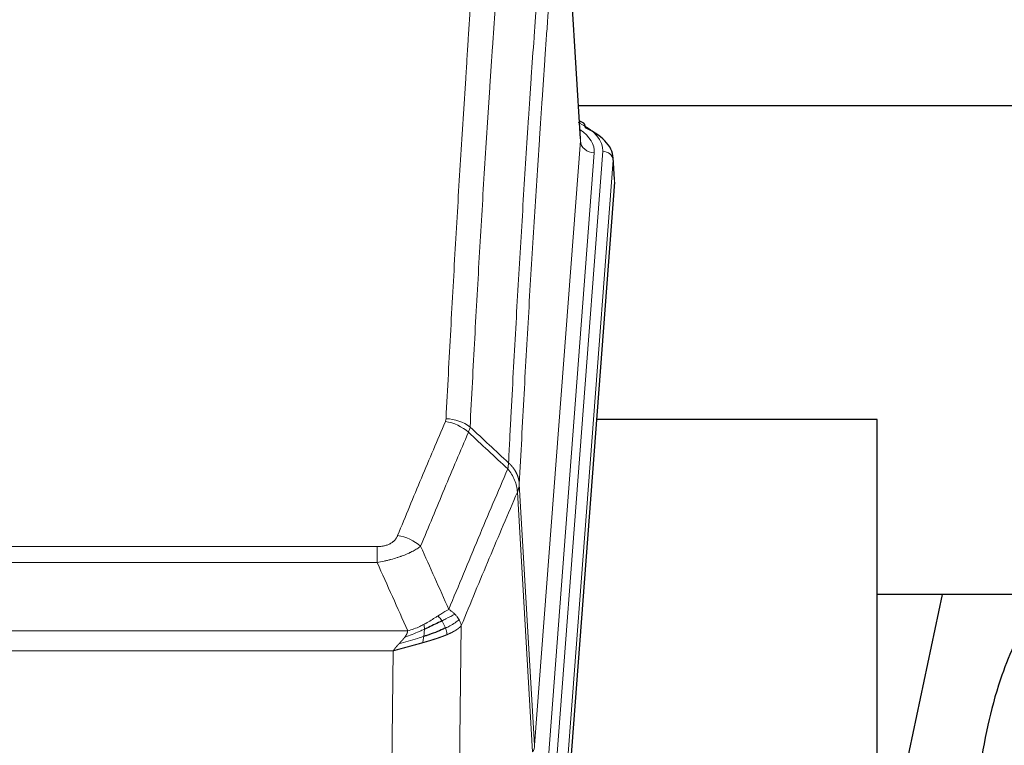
# Model space of a CAD drawing. Header units: inches. Extents: x 0 to 23760, y -13 to 16800.
# Tile 131 of 247: x 5142 to 5423, y 14566 to 14773. Entities that reach past the tile are written whole.
import ezdxf

# ---------------------------------------------------------------- set-up
doc = ezdxf.new("R2010")
doc.units = ezdxf.units.IN
doc.layers.add('254', color=7, linetype='Continuous', true_color=0xffffff)
doc.styles.add('latin_extended', font='simplex.shx')
doc.dimstyles.get("Standard").update_dxf_attribs({"dimtxt": 0.18, "dimasz": 0.18, "dimexe": 0.18, "dimexo": 0.0625, "dimgap": 0.09, "dimtad": 0, "dimtih": 1, "dimtoh": 1, "dimdec": 4, "dimzin": 0, "dimdsep": 46, "dimtxsty": 'Standard', "dimcen": 0.09, "dimadec": 0, "dimazin": 0, "dimtfac": 1, "dimtdec": 4, "dimtofl": 0, "dimtmove": 0, "dimatfit": 3, "dimfxl": 1, "dimtolj": 1, "dimtzin": 0, "dimarcsym": 0})

# ---------------------------------------------------------------- blocks, each defined once
blk = doc.blocks.new('_U8')
at = {"layer": '254', "color": 3, "linetype": 'Continuous', "lineweight": 13, "transparency": 16777216}
for p, q in [((5717.15, 13663.69), (5717.15, 14670.36)), ((5191.11, 13663.69), (5757.15, 13663.69)), ((5717.15, 13523.69), (5717.15, 13153.84)), ((8396.11, 13013.84), (5677.15, 13013.84))]:
    blk.add_line(p, q, dxfattribs=at)
at = {"layer": '254', "color": 3, "transparency": 16777216}
for points in [[(5740.48, 13523.69), (5693.82, 13523.69), (5717.15, 13663.69)], [(5693.82, 13153.84), (5740.48, 13153.84), (5717.15, 13013.84)]]:
    blk.add_solid(points, dxfattribs=at)
at = {"layer": 'Defpoints', "color": 0, "transparency": 16777216}
for p in [(5151.11, 13663.69), (5717.15, 13013.84), (8436.11, 13013.84)]:
    blk.add_point(p, dxfattribs=at)
at = {"layer": '254', "color": 2, "lineweight": 13, "transparency": 16777216, "insert": (5507.15, 14240.36), "char_height": 140, "attachment_point": 1, "rotation": 90, "style": 'latin_extended'}
blk.add_mtext('\\A1;\\C2;650', dxfattribs=at)

msp = doc.modelspace()

# ---------------------------------------------------------------- linework, layer by layer
at = {"layer": '254', "color": 2, "linetype": 'Continuous', "lineweight": 25}
for p, q in [((5301.883, 14739.104), (5296.632, 14825.741)), ((5468.475, 14748.498), (5301.375, 14748.498)), ((5302.514, 14743.811), (5301.571, 14744.247)), ((5311.642, 14727.471), (5311.262, 14733.753)), ((5311.637, 14726.688), (5298.519, 14553.234)), ((5386.775, 14658.924), (5306.506, 14658.924)), ((5386.775, 14470.122), (5386.775, 14658.924)), ((5405.298, 14608.842), (5386.775, 14520.949)), ((5457.129, 14608.845), (5386.793, 14608.845))]:
    msp.add_line(p, q, dxfattribs=at)
at = {"layer": '254', "color": 110, "linetype": 'Continuous', "lineweight": 13}
for p, q in [((5301.878, 14738.529), (5296.63, 14825.118)), ((5288.812, 14565.756), (5301.878, 14738.529)), ((5305.87, 14735.102), (5292.804, 14562.329)), ((5295.151, 14562.177), (5308.262, 14735.537)), ((5311.256, 14732.967), (5298.145, 14559.607)), ((5311.637, 14726.688), (5311.256, 14732.967)), ((5284.435, 14640.432), (5288.812, 14565.756)), ((5288.231, 14563.846), (5283.879, 14638.098)), ((5038.443, 14622.551), (5243.786, 14622.551)), ((5243.786, 14617.988), (5243.786, 14622.551)), ((5243.786, 14617.988), (5038.443, 14617.988)), ((5029.712, 14598.508), (5252.517, 14598.508)), ((5267.837, 14599.954), (5266.879, 14524.303)), ((5248.405, 14592.764), (5033.825, 14592.764)), ((5247.436, 14516.268), (5248.405, 14592.764))]:
    msp.add_line(p, q, dxfattribs=at)
for centre, major_axis, ratio, start_param, end_param in [((5284.243, 14735.911), (24.034, 0.016), 0.461198, 6.2480186, 7.0671317), ((5301.257, 14741.087), (1.258, 2.724), 0.6272114, 6.2831797, 6.7581181), ((5281.851, 14735.476), (24.034, 0.016), 0.461198, 6.2480186, 6.8801307), ((5305.87, 14738.65), (3.989, -0.302), 0.8864705, 3.2608937, 4.7793301), ((5308.262, 14732.876), (2.991, -0.226), 0.8864705, 0.119301, 1.6377375), ((5263.294, 14650.011), (-9.188, 3.948), 0.8056434, 4.2999866, 5.045624), ((5263.482, 14650.803), (-9.987, 0.512), 0.8285973, 3.9974013, 4.7548106), ((5249.633, 14617.549), (9.245, -3.812), 0.7933159, 1.14397, 1.886928), ((5268.786, 14566.267), (-20.038, 0.241), 0.4621297, 2.903225, 3.1123764)]:
    msp.add_ellipse(centre, major_axis=major_axis, ratio=ratio, start_param=start_param, end_param=end_param, dxfattribs=at)
at = {"layer": '254', "color": 2, "linetype": 'Continuous', "lineweight": 25}
for centre, major_axis, ratio, start_param, end_param in [((5301.257, 14741.087), (1.258, 2.724), 0.6272114, 5.3993548, 6.2831797), ((5284.243, 14733.25), (27.03, 0.194), 0.4633579, 6.2451225, 7.0642357)]:
    msp.add_ellipse(centre, major_axis=major_axis, ratio=ratio, start_param=start_param, end_param=end_param, dxfattribs=at)
at = {"layer": '254', "color": 110, "linetype": 'Continuous', "lineweight": 13}
for points, knots in [([(5263.482, 14659.092), (5263.919, 14667.671), (5264.81, 14684.59), (5265.73, 14701.032), (5266.432, 14713.185), (5266.668, 14717.206), (5267.144, 14725.189), (5267.384, 14729.15), (5268.109, 14740.945), (5268.6, 14748.687), (5269.224, 14758.211), (5269.349, 14760.109), (5269.6, 14763.887), (5269.979, 14769.532), (5270.361, 14775.106), (5271.132, 14786.16), (5272.174, 14800.649), (5273.782, 14821.634), (5274.883, 14835.124), (5275.44, 14841.744)], [0, 0, 0, 0, 0.125, 0.25, 0.25, 0.3125, 0.3125, 0.375, 0.375, 0.5, 0.5, 0.53125, 0.53125, 0.5625, 0.625, 0.625, 0.75, 0.875, 1, 1, 1, 1]), ([(5282.323, 14839.155), (5281.765, 14832.542), (5280.663, 14819.068), (5279.053, 14798.107), (5278.01, 14783.635), (5277.238, 14772.593), (5276.855, 14767.025), (5276.476, 14761.388), (5276.225, 14757.613), (5276.099, 14755.719), (5275.475, 14746.205), (5274.983, 14738.473), (5274.257, 14726.691), (5274.016, 14722.734), (5273.54, 14714.761), (5273.304, 14710.745), (5272.601, 14698.606), (5271.679, 14682.183), (5270.787, 14665.285), (5270.349, 14656.716)], [0, 0, 0, 0, 0.125, 0.25, 0.375, 0.375, 0.4375, 0.46875, 0.46875, 0.5, 0.5, 0.625, 0.625, 0.6875, 0.6875, 0.75, 0.75, 0.875, 1, 1, 1, 1]), ([(5281.346, 14646.494), (5281.402, 14647.584), (5281.458, 14648.672), (5281.57, 14650.845), (5281.738, 14654.098), (5282.134, 14661.649), (5282.477, 14668.05), (5283.17, 14680.76), (5284.111, 14697.457), (5285.569, 14721.759), (5286.574, 14737.463), (5287.147, 14746.157), (5287.211, 14747.121), (5287.339, 14749.045), (5287.532, 14751.925), (5287.983, 14758.604), (5288.375, 14764.256), (5288.703, 14768.927), (5288.769, 14769.859), (5288.901, 14771.719), (5289.099, 14774.503), (5289.564, 14780.957), (5289.967, 14786.415), (5290.779, 14797.234), (5291.876, 14811.399), (5293.004, 14825.043), (5293.575, 14831.734)], [0, 0, 0, 0, 0.015625, 0.015625, 0.03125, 0.0625, 0.125, 0.125, 0.25, 0.375, 0.5, 0.5, 0.515625, 0.515625, 0.53125, 0.5625, 0.625, 0.625, 0.640625, 0.640625, 0.65625, 0.6875, 0.75, 0.75, 0.875, 1, 1, 1, 1]), ([(5296.63, 14825.118), (5296.061, 14818.445), (5294.936, 14804.84), (5293.842, 14790.715), (5293.033, 14779.927), (5292.631, 14774.484), (5292.167, 14768.049), (5291.969, 14765.273), (5291.838, 14763.418), (5291.772, 14762.489), (5291.445, 14757.832), (5291.054, 14752.196), (5290.604, 14745.538), (5290.412, 14742.666), (5290.284, 14740.748), (5290.221, 14739.786), (5289.648, 14731.118), (5288.647, 14715.462), (5287.192, 14691.235), (5285.786, 14666.267), (5284.88, 14649.126), (5284.435, 14640.432)], [0, 0, 0, 0, 0.125, 0.25, 0.25, 0.3125, 0.34375, 0.359375, 0.359375, 0.375, 0.375, 0.4375, 0.46875, 0.484375, 0.484375, 0.5, 0.5, 0.625, 0.75, 0.875, 1, 1, 1, 1]), ([(5249.633, 14625.705), (5250.767, 14628.467), (5251.902, 14631.217), (5254.175, 14636.694), (5255.312, 14639.422), (5258.727, 14647.57), (5261.009, 14652.957), (5263.294, 14658.297)], [0, 0, 0, 0, 0.25, 0.25, 0.5, 0.5, 1, 1, 1, 1]), ([(5263.482, 14659.092), (5263.475, 14658.958), (5263.456, 14658.825), (5263.393, 14658.56), (5263.35, 14658.428), (5263.294, 14658.297)], [0, 0, 0, 0, 0.5, 0.5, 1, 1, 1, 1]), ([(5269.89, 14655.211), (5267.602, 14649.874), (5265.318, 14644.493), (5261.899, 14636.352), (5260.76, 14633.627), (5258.485, 14628.154), (5257.348, 14625.406), (5256.213, 14622.648)], [0, 0, 0, 0, 0.5, 0.5, 0.75, 0.75, 1, 1, 1, 1]), ([(5281.346, 14646.494), (5281.325, 14646.23), (5281.31, 14645.943), (5281.251, 14645.353), (5281.209, 14645.051), (5281.134, 14644.757)], [0, 0, 0, 0, 0.5, 0.5, 1, 1, 1, 1]), ([(5281.346, 14646.494), (5281.359, 14646.482), (5281.384, 14646.46), (5281.422, 14646.425), (5281.46, 14646.39), (5281.498, 14646.355), (5281.537, 14646.319), (5281.575, 14646.283), (5281.614, 14646.246), (5281.652, 14646.209), (5281.691, 14646.171), (5281.73, 14646.133), (5281.769, 14646.094), (5281.807, 14646.055), (5281.846, 14646.015), (5281.886, 14645.975), (5281.925, 14645.935), (5281.964, 14645.893), (5282.003, 14645.852), (5282.042, 14645.81), (5282.081, 14645.767), (5282.121, 14645.724), (5282.16, 14645.681), (5282.199, 14645.637), (5282.238, 14645.592), (5282.277, 14645.547), (5282.317, 14645.501), (5282.356, 14645.455), (5282.395, 14645.409), (5282.434, 14645.361), (5282.473, 14645.314), (5282.512, 14645.266), (5282.55, 14645.217), (5282.589, 14645.168), (5282.628, 14645.118), (5282.666, 14645.067), (5282.705, 14645.016), (5282.743, 14644.965), (5282.781, 14644.913), (5282.819, 14644.861), (5282.857, 14644.808), (5282.894, 14644.754), (5282.932, 14644.7), (5282.969, 14644.645), (5283.006, 14644.59), (5283.043, 14644.534), (5283.08, 14644.478), (5283.116, 14644.421), (5283.152, 14644.363), (5283.188, 14644.305), (5283.224, 14644.247), (5283.26, 14644.188), (5283.295, 14644.128), (5283.33, 14644.068), (5283.364, 14644.007), (5283.399, 14643.945), (5283.432, 14643.883), (5283.466, 14643.821), (5283.499, 14643.758), (5283.535, 14643.69), (5283.571, 14643.617), (5283.61, 14643.539), (5283.647, 14643.461), (5283.684, 14643.383), (5283.72, 14643.304), (5283.755, 14643.225), (5283.789, 14643.146), (5283.823, 14643.066), (5283.855, 14642.987), (5283.887, 14642.907), (5283.918, 14642.827), (5283.948, 14642.746), (5283.977, 14642.666), (5284.005, 14642.585), (5284.033, 14642.504), (5284.059, 14642.423), (5284.085, 14642.342), (5284.11, 14642.26), (5284.134, 14642.178), (5284.157, 14642.096), (5284.18, 14642.014), (5284.201, 14641.932), (5284.222, 14641.85), (5284.241, 14641.767), (5284.26, 14641.684), (5284.278, 14641.601), (5284.295, 14641.519), (5284.311, 14641.435), (5284.326, 14641.352), (5284.341, 14641.269), (5284.354, 14641.186), (5284.367, 14641.102), (5284.378, 14641.019), (5284.389, 14640.935), (5284.399, 14640.851), (5284.408, 14640.768), (5284.416, 14640.684), (5284.424, 14640.6), (5284.43, 14640.516), (5284.434, 14640.46), (5284.435, 14640.432)], [0, 0, 0, 0, 0.0069372, 0.0139334, 0.0209887, 0.028103, 0.0352764, 0.0425088, 0.0498003, 0.0571509, 0.0645605, 0.0720292, 0.0795569, 0.0871437, 0.0947896, 0.1024945, 0.1102584, 0.1180815, 0.1259636, 0.1339048, 0.141905, 0.1499643, 0.1580827, 0.1662601, 0.1744966, 0.1827922, 0.1911468, 0.1995605, 0.2080333, 0.2165651, 0.225156, 0.233806, 0.2425151, 0.2512832, 0.2601104, 0.2689967, 0.277942, 0.2869465, 0.29601, 0.3051325, 0.3143142, 0.3235549, 0.3328547, 0.3422136, 0.3516315, 0.3611085, 0.3706446, 0.3802398, 0.3898941, 0.3996074, 0.4093798, 0.4192113, 0.4291019, 0.4390515, 0.4490602, 0.459128, 0.4692549, 0.4794409, 0.4896859, 0.4999901, 0.5124905, 0.524991, 0.5374914, 0.5499918, 0.5624922, 0.5749926, 0.587493, 0.5999934, 0.6124937, 0.6249941, 0.6374944, 0.6499948, 0.6624951, 0.6749954, 0.6874957, 0.699996, 0.7124963, 0.7249966, 0.7374968, 0.7499971, 0.7624973, 0.7749976, 0.7874978, 0.799998, 0.8124982, 0.8249984, 0.8374986, 0.8499988, 0.8624989, 0.8749991, 0.8874992, 0.8999993, 0.9124995, 0.9249996, 0.9374997, 0.9499998, 0.9624998, 0.9749999, 0.9875, 1, 1, 1, 1]), ([(5264.28, 14604.6), (5265.678, 14608.015), (5267.077, 14611.412), (5269.88, 14618.174), (5271.283, 14621.538), (5275.496, 14631.577), (5278.312, 14638.201), (5281.134, 14644.757)], [0, 0, 0, 0, 0.25, 0.25, 0.5, 0.5, 1, 1, 1, 1]), ([(5281.134, 14644.757), (5281.543, 14644.274), (5281.915, 14643.763), (5282.574, 14642.699), (5282.859, 14642.147), (5283.331, 14641.015), (5283.517, 14640.436), (5283.78, 14639.269), (5283.858, 14638.682), (5283.879, 14638.098)], [0, 0, 0, 0, 0.25, 0.25, 0.5, 0.5, 0.75, 0.75, 1, 1, 1, 1]), ([(5284.435, 14640.432), (5284.435, 14640.425), (5284.434, 14640.399), (5284.43, 14640.342), (5284.423, 14640.251), (5284.412, 14640.124), (5284.393, 14639.962), (5284.364, 14639.765), (5284.322, 14639.532), (5284.279, 14639.333), (5284.24, 14639.179), (5284.215, 14639.083), (5284.189, 14638.99), (5284.162, 14638.898), (5284.134, 14638.808), (5284.107, 14638.721), (5284.078, 14638.636), (5284.05, 14638.553), (5284.021, 14638.472), (5283.993, 14638.393), (5283.964, 14638.316), (5283.936, 14638.242), (5283.908, 14638.17), (5283.888, 14638.122), (5283.879, 14638.098)], [0, 0, 0, 0, 0.0092499, 0.0337179, 0.073404, 0.128308, 0.1984299, 0.2837694, 0.3843264, 0.5001005, 0.5424888, 0.5838484, 0.6241794, 0.6634821, 0.7017567, 0.7390032, 0.7752221, 0.8104134, 0.8445775, 0.8777146, 0.909825, 0.9409091, 0.9709673, 1, 1, 1, 1]), ([(5283.879, 14638.098), (5281.193, 14631.866), (5278.514, 14625.571), (5274.503, 14616.034), (5273.167, 14612.84), (5270.5, 14606.42), (5269.167, 14603.195), (5267.837, 14599.954)], [0, 0, 0, 0, 0.5, 0.5, 0.75, 0.75, 1, 1, 1, 1]), ([(5249.633, 14625.705), (5249.612, 14625.654), (5249.59, 14625.603), (5249.544, 14625.501), (5249.52, 14625.45), (5249.444, 14625.299), (5249.39, 14625.199), (5249.272, 14625.002), (5249.208, 14624.904), (5249.072, 14624.711), (5248.998, 14624.616), (5248.841, 14624.428), (5248.757, 14624.336), (5248.622, 14624.199), (5248.575, 14624.154), (5248.479, 14624.064), (5248.429, 14624.02), (5248.275, 14623.889), (5248.167, 14623.804), (5247.939, 14623.641), (5247.819, 14623.563), (5247.63, 14623.45), (5247.533, 14623.394), (5247.432, 14623.341), (5247.364, 14623.306), (5247.329, 14623.288), (5247.155, 14623.203), (5247.01, 14623.139), (5246.563, 14622.962), (5246.247, 14622.863), (5245.826, 14622.763), (5245.741, 14622.745), (5245.568, 14622.71), (5245.481, 14622.694), (5245.22, 14622.65), (5245.044, 14622.626), (5244.689, 14622.588), (5244.51, 14622.574), (5244.15, 14622.556), (5243.969, 14622.551), (5243.786, 14622.551)], [0, 0, 0, 0, 0.03125, 0.03125, 0.0625, 0.0625, 0.125, 0.125, 0.1875, 0.1875, 0.25, 0.25, 0.3125, 0.3125, 0.34375, 0.34375, 0.375, 0.375, 0.4375, 0.4375, 0.5, 0.5, 0.53125, 0.546875, 0.546875, 0.5625, 0.5625, 0.625, 0.625, 0.75, 0.75, 0.78125, 0.78125, 0.8125, 0.8125, 0.875, 0.875, 0.9375, 0.9375, 1, 1, 1, 1]), ([(5256.213, 14622.648), (5255.915, 14622.415), (5255.589, 14622.184), (5254.876, 14621.726), (5254.489, 14621.5), (5253.861, 14621.163), (5253.589, 14621.024), (5253.304, 14620.885), (5253.189, 14620.83), (5253.131, 14620.803), (5252.955, 14620.72), (5252.837, 14620.665), (5252.234, 14620.394), (5251.725, 14620.183), (5251.053, 14619.928), (5250.917, 14619.877), (5250.709, 14619.802), (5250.64, 14619.777), (5250.5, 14619.727), (5250.43, 14619.702), (5250.078, 14619.579), (5249.791, 14619.483), (5248.915, 14619.202), (5248.31, 14619.024), (5247.607, 14618.835), (5247.528, 14618.814), (5247.37, 14618.773), (5247.291, 14618.752), (5247.053, 14618.691), (5246.894, 14618.651), (5246.414, 14618.534), (5246.092, 14618.459), (5245.117, 14618.242), (5244.456, 14618.109), (5243.786, 14617.988)], [0, 0, 0, 0, 0.125, 0.125, 0.25, 0.25, 0.3125, 0.328125, 0.328125, 0.34375, 0.34375, 0.375, 0.375, 0.5, 0.5, 0.53125, 0.53125, 0.546875, 0.546875, 0.5625, 0.5625, 0.625, 0.625, 0.75, 0.75, 0.765625, 0.765625, 0.78125, 0.78125, 0.8125, 0.8125, 0.875, 0.875, 1, 1, 1, 1]), ([(5264.28, 14604.6), (5263.587, 14604.272), (5262.821, 14603.807), (5261.694, 14603.086), (5261.403, 14602.898), (5261.105, 14602.704)], [0, 0, 0, 0, 0.75, 0.75, 1, 1, 1, 1]), ([(5265.987, 14603.255), (5265.864, 14603.379), (5265.736, 14603.5), (5265.404, 14603.796), (5265.193, 14603.967), (5264.752, 14604.295), (5264.52, 14604.451), (5264.28, 14604.6)], [0, 0, 0, 0, 0.25, 0.25, 0.625, 0.625, 1, 1, 1, 1]), ([(5261.105, 14602.704), (5260.955, 14602.607), (5260.804, 14602.509), (5260.189, 14602.112), (5259.71, 14601.805), (5258.716, 14601.191), (5258.201, 14600.884), (5257.494, 14600.49), (5257.316, 14600.392), (5257.135, 14600.297)], [0, 0, 0, 0, 0.125, 0.125, 0.5, 0.5, 0.875, 0.875, 1, 1, 1, 1]), ([(5262.329, 14601.324), (5262.23, 14601.479), (5262.129, 14601.627), (5261.872, 14601.971), (5261.715, 14602.155), (5261.404, 14602.471), (5261.251, 14602.602), (5261.105, 14602.704)], [0, 0, 0, 0, 0.25, 0.25, 0.625, 0.625, 1, 1, 1, 1]), ([(5265.987, 14603.255), (5265.289, 14602.872), (5264.418, 14602.4), (5263.057, 14601.694), (5262.7, 14601.512), (5262.329, 14601.324)], [0, 0, 0, 0, 0.75, 0.75, 1, 1, 1, 1]), ([(5263.315, 14599.251), (5263.284, 14599.34), (5263.252, 14599.428), (5263.117, 14599.786), (5263.004, 14600.056), (5262.755, 14600.585), (5262.618, 14600.843), (5262.427, 14601.167), (5262.378, 14601.247), (5262.329, 14601.324)], [0, 0, 0, 0, 0.125, 0.125, 0.5, 0.5, 0.875, 0.875, 1, 1, 1, 1]), ([(5267.197, 14601.667), (5266.585, 14601.083), (5265.689, 14600.474), (5264.16, 14599.659), (5263.75, 14599.455), (5263.315, 14599.251)], [0, 0, 0, 0, 0.75, 0.75, 1, 1, 1, 1]), ([(5267.197, 14601.667), (5267.159, 14601.736), (5267.118, 14601.806), (5266.951, 14602.082), (5266.812, 14602.285), (5266.508, 14602.683), (5266.344, 14602.878), (5266.109, 14603.131), (5266.048, 14603.193), (5265.987, 14603.255)], [0, 0, 0, 0, 0.125, 0.125, 0.5, 0.5, 0.875, 0.875, 1, 1, 1, 1]), ([(5267.837, 14599.954), (5267.752, 14600.387), (5267.61, 14600.821), (5267.347, 14601.387), (5267.275, 14601.528), (5267.197, 14601.667)], [0, 0, 0, 0, 0.75, 0.75, 1, 1, 1, 1]), ([(5257.286, 14598.927), (5256.828, 14598.723), (5256.364, 14598.52), (5254.494, 14597.715), (5253.057, 14597.132), (5251.647, 14596.609)], [0, 0, 0, 0, 0.25, 0.25, 1, 1, 1, 1]), ([(5251.647, 14596.609), (5251.655, 14596.62), (5251.671, 14596.641), (5251.694, 14596.673), (5251.717, 14596.705), (5251.74, 14596.737), (5251.763, 14596.769), (5251.785, 14596.8), (5251.807, 14596.832), (5251.829, 14596.863), (5251.85, 14596.894), (5251.871, 14596.925), (5251.892, 14596.956), (5251.912, 14596.987), (5251.932, 14597.018), (5251.952, 14597.049), (5251.971, 14597.08), (5251.99, 14597.11), (5252.009, 14597.141), (5252.027, 14597.171), (5252.045, 14597.201), (5252.063, 14597.231), (5252.08, 14597.261), (5252.097, 14597.291), (5252.114, 14597.321), (5252.13, 14597.351), (5252.146, 14597.381), (5252.162, 14597.41), (5252.177, 14597.439), (5252.192, 14597.469), (5252.207, 14597.498), (5252.221, 14597.527), (5252.235, 14597.556), (5252.249, 14597.585), (5252.262, 14597.614), (5252.275, 14597.643), (5252.288, 14597.671), (5252.3, 14597.7), (5252.313, 14597.728), (5252.324, 14597.757), (5252.336, 14597.785), (5252.347, 14597.813), (5252.357, 14597.841), (5252.368, 14597.869), (5252.378, 14597.897), (5252.387, 14597.924), (5252.397, 14597.952), (5252.406, 14597.979), (5252.415, 14598.007), (5252.423, 14598.034), (5252.431, 14598.061), (5252.439, 14598.088), (5252.446, 14598.115), (5252.453, 14598.142), (5252.46, 14598.169), (5252.466, 14598.196), (5252.472, 14598.222), (5252.478, 14598.249), (5252.484, 14598.275), (5252.489, 14598.302), (5252.493, 14598.328), (5252.498, 14598.354), (5252.502, 14598.38), (5252.506, 14598.406), (5252.509, 14598.431), (5252.512, 14598.457), (5252.515, 14598.483), (5252.517, 14598.5), (5252.517, 14598.508)], [0, 0, 0, 0, 0.0185022, 0.0368847, 0.0551481, 0.073293, 0.0913199, 0.1092294, 0.1270222, 0.1446988, 0.1622598, 0.1797059, 0.1970378, 0.2142561, 0.2313614, 0.2483544, 0.265236, 0.2820066, 0.2986672, 0.3152184, 0.331661, 0.3479958, 0.3642235, 0.380345, 0.3963611, 0.4122725, 0.4280803, 0.4437851, 0.459388, 0.4748898, 0.4902915, 0.5055939, 0.5207981, 0.535905, 0.5509156, 0.565831, 0.5806521, 0.5953801, 0.6100159, 0.6245607, 0.6390157, 0.6533819, 0.6676604, 0.6818526, 0.6959596, 0.7099825, 0.7239227, 0.7377815, 0.75156, 0.7652597, 0.7788818, 0.7924277, 0.8058989, 0.8192966, 0.8326224, 0.8458776, 0.8590638, 0.8721825, 0.8852351, 0.8982233, 0.9111485, 0.9240124, 0.9368166, 0.9495628, 0.9622525, 0.9748874, 0.9874694, 1, 1, 1, 1]), ([(5257.135, 14600.297), (5256.775, 14600.105), (5256.408, 14599.919), (5254.914, 14599.216), (5253.738, 14598.774), (5252.517, 14598.508)], [0, 0, 0, 0, 0.25, 0.25, 1, 1, 1, 1]), ([(5257.117, 14596.867), (5257.129, 14596.954), (5257.141, 14597.042), (5257.185, 14597.395), (5257.214, 14597.663), (5257.258, 14598.189), (5257.273, 14598.446), (5257.283, 14598.77), (5257.285, 14598.85), (5257.286, 14598.927)], [0, 0, 0, 0, 0.125, 0.125, 0.5, 0.5, 0.875, 0.875, 1, 1, 1, 1]), ([(5257.286, 14598.927), (5257.287, 14599.082), (5257.285, 14599.23), (5257.272, 14599.574), (5257.256, 14599.757), (5257.208, 14600.07), (5257.176, 14600.199), (5257.135, 14600.297)], [0, 0, 0, 0, 0.25, 0.25, 0.625, 0.625, 1, 1, 1, 1]), ([(5263.805, 14597.405), (5263.734, 14597.766), (5263.634, 14598.225), (5263.433, 14598.9), (5263.376, 14599.074), (5263.315, 14599.251)], [0, 0, 0, 0, 0.75, 0.75, 1, 1, 1, 1]), ([(5267.837, 14599.954), (5267.831, 14599.947), (5267.819, 14599.932), (5267.801, 14599.911), (5267.782, 14599.889), (5267.764, 14599.868), (5267.745, 14599.847), (5267.727, 14599.826), (5267.708, 14599.805), (5267.689, 14599.784), (5267.669, 14599.763), (5267.65, 14599.742), (5267.63, 14599.721), (5267.61, 14599.701), (5267.591, 14599.68), (5267.57, 14599.66), (5267.55, 14599.639), (5267.53, 14599.619), (5267.509, 14599.599), (5267.489, 14599.579), (5267.468, 14599.559), (5267.447, 14599.539), (5267.426, 14599.519), (5267.405, 14599.499), (5267.383, 14599.479), (5267.362, 14599.46), (5267.34, 14599.44), (5267.318, 14599.421), (5267.297, 14599.402), (5267.275, 14599.382), (5267.253, 14599.363), (5267.23, 14599.344), (5267.208, 14599.325), (5267.186, 14599.306), (5267.163, 14599.287), (5267.14, 14599.269), (5267.118, 14599.25), (5267.095, 14599.231), (5267.072, 14599.213), (5267.049, 14599.195), (5267.026, 14599.176), (5267.003, 14599.158), (5266.979, 14599.14), (5266.956, 14599.122), (5266.932, 14599.104), (5266.909, 14599.086), (5266.885, 14599.068), (5266.861, 14599.05), (5266.838, 14599.033), (5266.814, 14599.015), (5266.79, 14598.998), (5266.766, 14598.98), (5266.742, 14598.963), (5266.718, 14598.946), (5266.694, 14598.929), (5266.669, 14598.912), (5266.645, 14598.895), (5266.621, 14598.878), (5266.596, 14598.861), (5266.572, 14598.844), (5266.547, 14598.828), (5266.523, 14598.811), (5266.498, 14598.795), (5266.473, 14598.778), (5266.449, 14598.762), (5266.424, 14598.746), (5266.399, 14598.73), (5266.374, 14598.714), (5266.35, 14598.698), (5266.325, 14598.682), (5266.3, 14598.666), (5266.275, 14598.65), (5266.25, 14598.635), (5266.225, 14598.619), (5266.2, 14598.604), (5266.175, 14598.588), (5266.15, 14598.573), (5266.125, 14598.558), (5266.1, 14598.542), (5266.075, 14598.527), (5266.05, 14598.512), (5266.025, 14598.497), (5266, 14598.483), (5265.975, 14598.468), (5265.95, 14598.453), (5265.925, 14598.439), (5265.899, 14598.424), (5265.874, 14598.41), (5265.849, 14598.395), (5265.824, 14598.381), (5265.799, 14598.367), (5265.774, 14598.353), (5265.749, 14598.339), (5265.724, 14598.325), (5265.699, 14598.311), (5265.674, 14598.297), (5265.649, 14598.283), (5265.624, 14598.269), (5265.599, 14598.256), (5265.574, 14598.242), (5265.55, 14598.229), (5265.525, 14598.216), (5265.5, 14598.202), (5265.475, 14598.189), (5265.45, 14598.176), (5265.426, 14598.163), (5265.401, 14598.15), (5265.376, 14598.137), (5265.352, 14598.124), (5265.327, 14598.112), (5265.303, 14598.099), (5265.278, 14598.086), (5265.254, 14598.074), (5265.229, 14598.061), (5265.205, 14598.049), (5265.181, 14598.037), (5265.156, 14598.024), (5265.132, 14598.012), (5265.108, 14598), (5265.084, 14597.988), (5265.06, 14597.976), (5265.036, 14597.965), (5265.012, 14597.953), (5264.988, 14597.941), (5264.964, 14597.929), (5264.941, 14597.918), (5264.917, 14597.906), (5264.893, 14597.895), (5264.87, 14597.884), (5264.846, 14597.872), (5264.823, 14597.861), (5264.8, 14597.85), (5264.776, 14597.839), (5264.753, 14597.828), (5264.73, 14597.817), (5264.707, 14597.806), (5264.684, 14597.796), (5264.661, 14597.785), (5264.638, 14597.774), (5264.616, 14597.764), (5264.593, 14597.753), (5264.571, 14597.743), (5264.548, 14597.732), (5264.526, 14597.722), (5264.503, 14597.712), (5264.481, 14597.702), (5264.459, 14597.692), (5264.437, 14597.682), (5264.415, 14597.672), (5264.393, 14597.662), (5264.372, 14597.652), (5264.35, 14597.642), (5264.328, 14597.633), (5264.307, 14597.623), (5264.286, 14597.614), (5264.264, 14597.604), (5264.243, 14597.595), (5264.222, 14597.586), (5264.201, 14597.576), (5264.18, 14597.567), (5264.159, 14597.558), (5264.139, 14597.549), (5264.118, 14597.54), (5264.098, 14597.531), (5264.078, 14597.522), (5264.057, 14597.514), (5264.037, 14597.505), (5264.017, 14597.496), (5263.997, 14597.488), (5263.978, 14597.479), (5263.958, 14597.471), (5263.938, 14597.462), (5263.919, 14597.454), (5263.9, 14597.446), (5263.88, 14597.438), (5263.861, 14597.429), (5263.842, 14597.421), (5263.824, 14597.413), (5263.811, 14597.408), (5263.805, 14597.405)], [0, 0, 0, 0, 0.0080212, 0.0160154, 0.0239827, 0.0319231, 0.0398365, 0.0477229, 0.0555824, 0.0634149, 0.0712205, 0.0789992, 0.0867509, 0.0944756, 0.1021734, 0.1098443, 0.1174881, 0.1251051, 0.1326951, 0.1402581, 0.1477942, 0.1553034, 0.1627856, 0.1702408, 0.1776691, 0.1850704, 0.1924448, 0.1997923, 0.2071128, 0.2144063, 0.2216729, 0.2289126, 0.2361253, 0.243311, 0.2504698, 0.2576016, 0.2647065, 0.2717845, 0.2788355, 0.2858595, 0.2928566, 0.2998268, 0.30677, 0.3136862, 0.3205755, 0.3274379, 0.3342733, 0.3410817, 0.3478632, 0.3546178, 0.3613454, 0.3680461, 0.3747198, 0.3813665, 0.3879863, 0.3945792, 0.4011451, 0.4076841, 0.4141961, 0.4206811, 0.4271393, 0.4335704, 0.4399746, 0.4463519, 0.4527022, 0.4590256, 0.465322, 0.4715915, 0.477834, 0.4840496, 0.4902382, 0.4963999, 0.5025346, 0.5086424, 0.5147232, 0.5207771, 0.526804, 0.532804, 0.5387771, 0.5447232, 0.5506423, 0.5565345, 0.5623997, 0.568238, 0.5740494, 0.5798338, 0.5855912, 0.5913217, 0.5970253, 0.6027019, 0.6083515, 0.6139742, 0.61957, 0.6251388, 0.6306807, 0.6361956, 0.6416836, 0.6471446, 0.6525787, 0.6579858, 0.663366, 0.6687192, 0.6740455, 0.6793448, 0.6846172, 0.6898627, 0.6950812, 0.7002727, 0.7054373, 0.710575, 0.7156857, 0.7207694, 0.7258262, 0.7308561, 0.735859, 0.740835, 0.745784, 0.7507061, 0.7556012, 0.7604694, 0.7653107, 0.7701249, 0.7749123, 0.7796727, 0.7844061, 0.7891127, 0.7937922, 0.7984448, 0.8030705, 0.8076692, 0.812241, 0.8167858, 0.8213037, 0.8257947, 0.8302587, 0.8346957, 0.8391058, 0.843489, 0.8478452, 0.8521745, 0.8564768, 0.8607522, 0.8650006, 0.8692221, 0.8734166, 0.8775842, 0.8817249, 0.8858386, 0.8899254, 0.8939852, 0.8980181, 0.902024, 0.906003, 0.909955, 0.9138802, 0.9177783, 0.9216495, 0.9254938, 0.9293111, 0.9331015, 0.936865, 0.9406015, 0.944311, 0.9479937, 0.9516493, 0.9552781, 0.9588799, 0.9624547, 0.9660026, 0.9695236, 0.9730176, 0.9764847, 0.9799249, 0.9833381, 0.9867243, 0.9900837, 0.993416, 0.9967215, 1, 1, 1, 1]), ([(5256.802, 14595.074), (5256.78, 14595.068), (5256.737, 14595.055), (5256.672, 14595.037), (5256.607, 14595.019), (5256.542, 14595), (5256.477, 14594.982), (5256.412, 14594.964), (5256.347, 14594.945), (5256.282, 14594.927), (5256.217, 14594.909), (5256.151, 14594.89), (5256.086, 14594.872), (5256.021, 14594.854), (5255.956, 14594.836), (5255.891, 14594.818), (5255.825, 14594.8), (5255.76, 14594.781), (5255.695, 14594.763), (5255.63, 14594.745), (5255.565, 14594.727), (5255.499, 14594.709), (5255.434, 14594.691), (5255.369, 14594.673), (5255.304, 14594.655), (5255.238, 14594.637), (5255.173, 14594.619), (5255.108, 14594.601), (5255.043, 14594.583), (5254.977, 14594.565), (5254.912, 14594.547), (5254.847, 14594.53), (5254.782, 14594.512), (5254.717, 14594.494), (5254.651, 14594.476), (5254.586, 14594.458), (5254.521, 14594.44), (5254.456, 14594.423), (5254.391, 14594.405), (5254.326, 14594.387), (5254.261, 14594.369), (5254.196, 14594.352), (5254.13, 14594.334), (5254.065, 14594.316), (5254, 14594.299), (5253.935, 14594.281), (5253.87, 14594.263), (5253.805, 14594.246), (5253.741, 14594.228), (5253.676, 14594.21), (5253.611, 14594.193), (5253.546, 14594.175), (5253.481, 14594.158), (5253.416, 14594.14), (5253.352, 14594.123), (5253.287, 14594.105), (5253.222, 14594.087), (5253.158, 14594.07), (5253.093, 14594.053), (5253.028, 14594.035), (5252.964, 14594.018), (5252.899, 14594), (5252.835, 14593.983), (5252.77, 14593.965), (5252.706, 14593.948), (5252.642, 14593.93), (5252.577, 14593.913), (5252.513, 14593.896), (5252.449, 14593.878), (5252.385, 14593.861), (5252.32, 14593.844), (5252.256, 14593.826), (5252.192, 14593.809), (5252.128, 14593.792), (5252.064, 14593.774), (5252.001, 14593.757), (5251.937, 14593.74), (5251.873, 14593.722), (5251.809, 14593.705), (5251.745, 14593.688), (5251.682, 14593.671), (5251.618, 14593.653), (5251.555, 14593.636), (5251.491, 14593.619), (5251.428, 14593.602), (5251.364, 14593.584), (5251.301, 14593.567), (5251.238, 14593.55), (5251.175, 14593.533), (5251.112, 14593.516), (5251.049, 14593.498), (5250.986, 14593.481), (5250.923, 14593.464), (5250.86, 14593.447), (5250.797, 14593.43), (5250.734, 14593.413), (5250.671, 14593.395), (5250.609, 14593.378), (5250.546, 14593.361), (5250.484, 14593.344), (5250.421, 14593.327), (5250.359, 14593.31), (5250.297, 14593.293), (5250.235, 14593.276), (5250.172, 14593.259), (5250.11, 14593.241), (5250.048, 14593.224), (5249.987, 14593.207), (5249.925, 14593.19), (5249.863, 14593.173), (5249.801, 14593.156), (5249.74, 14593.139), (5249.678, 14593.122), (5249.617, 14593.105), (5249.555, 14593.088), (5249.494, 14593.071), (5249.433, 14593.054), (5249.372, 14593.037), (5249.311, 14593.02), (5249.25, 14593.003), (5249.189, 14592.985), (5249.128, 14592.968), (5249.067, 14592.951), (5249.006, 14592.934), (5248.946, 14592.917), (5248.885, 14592.9), (5248.825, 14592.883), (5248.765, 14592.866), (5248.704, 14592.849), (5248.644, 14592.832), (5248.584, 14592.815), (5248.524, 14592.798), (5248.464, 14592.781), (5248.424, 14592.77), (5248.405, 14592.764)], [0, 0, 0, 0, 0.0081592, 0.0163092, 0.0244501, 0.0325819, 0.0407045, 0.0488181, 0.0569225, 0.0650178, 0.0731041, 0.0811812, 0.0892493, 0.0973083, 0.1053581, 0.113399, 0.1214307, 0.1294534, 0.137467, 0.1454716, 0.1534671, 0.1614536, 0.169431, 0.1773994, 0.1853588, 0.1933091, 0.2012504, 0.2091827, 0.217106, 0.2250203, 0.2329256, 0.2408219, 0.2487092, 0.2565875, 0.2644568, 0.2723172, 0.2801686, 0.288011, 0.2958444, 0.303669, 0.3114845, 0.3192911, 0.3270888, 0.3348775, 0.3426574, 0.3504282, 0.3581902, 0.3659433, 0.3736874, 0.3814227, 0.389149, 0.3968665, 0.4045751, 0.4122748, 0.4199656, 0.4276476, 0.4353206, 0.4429849, 0.4506403, 0.4582868, 0.4659245, 0.4735534, 0.4811734, 0.4887846, 0.496387, 0.5039805, 0.5115653, 0.5191413, 0.5267084, 0.5342668, 0.5418164, 0.5493572, 0.5568893, 0.5644125, 0.5719271, 0.5794328, 0.5869298, 0.5944181, 0.6018976, 0.6093684, 0.6168305, 0.6242839, 0.6317285, 0.6391644, 0.6465917, 0.6540102, 0.6614201, 0.6688212, 0.6762137, 0.6835975, 0.6909727, 0.6983392, 0.705697, 0.7130462, 0.7203868, 0.7277187, 0.735042, 0.7423567, 0.7496628, 0.7569603, 0.7642491, 0.7715294, 0.7788011, 0.7860642, 0.7933187, 0.8005646, 0.807802, 0.8150309, 0.8222512, 0.8294629, 0.8366661, 0.8438608, 0.851047, 0.8582246, 0.8653938, 0.8725544, 0.8797065, 0.8868502, 0.8939854, 0.9011121, 0.9082303, 0.9153401, 0.9224414, 0.9295343, 0.9366187, 0.9436947, 0.9507623, 0.9578214, 0.9648722, 0.9719145, 0.9789485, 0.985974, 0.9929912, 1, 1, 1, 1]), ([(5257.117, 14596.867), (5256.539, 14596.676), (5255.951, 14596.488), (5253.577, 14595.746), (5251.748, 14595.216), (5249.975, 14594.712)], [0, 0, 0, 0, 0.25, 0.25, 1, 1, 1, 1]), ([(5249.975, 14594.712), (5249.99, 14594.727), (5250.018, 14594.758), (5250.059, 14594.803), (5250.1, 14594.847), (5250.139, 14594.889), (5250.178, 14594.931), (5250.215, 14594.971), (5250.251, 14595.011), (5250.287, 14595.049), (5250.321, 14595.086), (5250.354, 14595.122), (5250.386, 14595.156), (5250.417, 14595.19), (5250.447, 14595.222), (5250.476, 14595.254), (5250.504, 14595.284), (5250.531, 14595.313), (5250.557, 14595.341), (5250.581, 14595.367), (5250.605, 14595.393), (5250.628, 14595.417), (5250.649, 14595.441), (5250.67, 14595.463), (5250.689, 14595.484), (5250.708, 14595.504), (5250.725, 14595.523), (5250.741, 14595.54), (5250.756, 14595.557), (5250.771, 14595.572), (5250.784, 14595.586), (5250.796, 14595.599), (5250.807, 14595.611), (5250.817, 14595.622), (5250.826, 14595.632), (5250.834, 14595.64), (5250.84, 14595.648), (5250.846, 14595.654), (5250.851, 14595.659), (5250.863, 14595.673), (5250.884, 14595.696), (5250.913, 14595.728), (5250.942, 14595.761), (5250.97, 14595.792), (5250.998, 14595.824), (5251.025, 14595.855), (5251.053, 14595.886), (5251.08, 14595.917), (5251.106, 14595.948), (5251.133, 14595.978), (5251.159, 14596.008), (5251.184, 14596.038), (5251.21, 14596.068), (5251.235, 14596.097), (5251.259, 14596.126), (5251.284, 14596.155), (5251.308, 14596.184), (5251.331, 14596.212), (5251.355, 14596.24), (5251.378, 14596.268), (5251.4, 14596.296), (5251.423, 14596.323), (5251.445, 14596.351), (5251.466, 14596.378), (5251.488, 14596.404), (5251.509, 14596.431), (5251.529, 14596.457), (5251.55, 14596.483), (5251.57, 14596.509), (5251.589, 14596.534), (5251.609, 14596.56), (5251.628, 14596.585), (5251.64, 14596.601), (5251.647, 14596.609)], [0, 0, 0, 0, 0.0247661, 0.0489206, 0.0724636, 0.0953949, 0.1177147, 0.1394229, 0.1605195, 0.1810045, 0.2008779, 0.2201398, 0.23879, 0.2568287, 0.2742558, 0.2910713, 0.3072753, 0.3228676, 0.3378484, 0.3522176, 0.3659752, 0.3791212, 0.3916556, 0.4035785, 0.4148897, 0.4255894, 0.4356775, 0.445154, 0.454019, 0.4622723, 0.4699141, 0.4769443, 0.4833629, 0.48917, 0.4943654, 0.4989493, 0.5029216, 0.5062824, 0.5090316, 0.5111692, 0.5284651, 0.5456049, 0.5625886, 0.5794163, 0.5960881, 0.612604, 0.6289642, 0.6451687, 0.6612176, 0.6771111, 0.6928491, 0.7084319, 0.7238594, 0.7391318, 0.7542492, 0.7692118, 0.7840195, 0.7986726, 0.8131712, 0.8275153, 0.8417051, 0.8557408, 0.8696224, 0.8833501, 0.8969241, 0.9103445, 0.9236114, 0.936725, 0.9496856, 0.9624932, 0.975148, 0.9876502, 1, 1, 1, 1]), ([(5263.805, 14597.405), (5263.79, 14597.399), (5263.761, 14597.387), (5263.717, 14597.368), (5263.672, 14597.35), (5263.628, 14597.331), (5263.583, 14597.313), (5263.539, 14597.294), (5263.494, 14597.276), (5263.449, 14597.258), (5263.404, 14597.239), (5263.359, 14597.221), (5263.314, 14597.203), (5263.269, 14597.185), (5263.223, 14597.167), (5263.178, 14597.148), (5263.132, 14597.13), (5263.087, 14597.112), (5263.041, 14597.094), (5262.995, 14597.076), (5262.949, 14597.059), (5262.904, 14597.041), (5262.857, 14597.023), (5262.811, 14597.005), (5262.765, 14596.987), (5262.719, 14596.97), (5262.672, 14596.952), (5262.626, 14596.934), (5262.579, 14596.917), (5262.533, 14596.899), (5262.486, 14596.882), (5262.439, 14596.864), (5262.392, 14596.847), (5262.346, 14596.829), (5262.299, 14596.812), (5262.251, 14596.795), (5262.204, 14596.777), (5262.157, 14596.76), (5262.11, 14596.743), (5262.063, 14596.726), (5262.015, 14596.709), (5261.968, 14596.692), (5261.92, 14596.675), (5261.873, 14596.658), (5261.825, 14596.641), (5261.777, 14596.624), (5261.73, 14596.607), (5261.682, 14596.59), (5261.634, 14596.573), (5261.586, 14596.556), (5261.538, 14596.54), (5261.49, 14596.523), (5261.442, 14596.506), (5261.394, 14596.489), (5261.346, 14596.473), (5261.298, 14596.456), (5261.249, 14596.44), (5261.201, 14596.423), (5261.153, 14596.407), (5261.104, 14596.39), (5261.056, 14596.374), (5261.007, 14596.358), (5260.959, 14596.341), (5260.91, 14596.325), (5260.862, 14596.309), (5260.813, 14596.293), (5260.765, 14596.276), (5260.716, 14596.26), (5260.667, 14596.244), (5260.618, 14596.228), (5260.57, 14596.212), (5260.521, 14596.196), (5260.472, 14596.18), (5260.423, 14596.164), (5260.374, 14596.148), (5260.326, 14596.132), (5260.277, 14596.117), (5260.228, 14596.101), (5260.179, 14596.085), (5260.13, 14596.069), (5260.081, 14596.054), (5260.032, 14596.038), (5259.983, 14596.022), (5259.934, 14596.007), (5259.885, 14595.991), (5259.835, 14595.976), (5259.786, 14595.96), (5259.737, 14595.945), (5259.688, 14595.929), (5259.639, 14595.914), (5259.59, 14595.899), (5259.541, 14595.883), (5259.492, 14595.868), (5259.442, 14595.853), (5259.393, 14595.838), (5259.344, 14595.822), (5259.295, 14595.807), (5259.246, 14595.792), (5259.196, 14595.777), (5259.147, 14595.762), (5259.098, 14595.747), (5259.049, 14595.732), (5259, 14595.717), (5258.951, 14595.702), (5258.901, 14595.687), (5258.852, 14595.672), (5258.803, 14595.657), (5258.754, 14595.643), (5258.705, 14595.628), (5258.656, 14595.613), (5258.606, 14595.598), (5258.557, 14595.584), (5258.508, 14595.569), (5258.459, 14595.554), (5258.41, 14595.54), (5258.361, 14595.525), (5258.312, 14595.511), (5258.263, 14595.496), (5258.214, 14595.482), (5258.165, 14595.467), (5258.116, 14595.453), (5258.067, 14595.438), (5258.018, 14595.424), (5257.969, 14595.41), (5257.92, 14595.395), (5257.871, 14595.381), (5257.822, 14595.367), (5257.773, 14595.353), (5257.725, 14595.338), (5257.676, 14595.324), (5257.627, 14595.31), (5257.578, 14595.296), (5257.529, 14595.282), (5257.481, 14595.268), (5257.432, 14595.254), (5257.383, 14595.24), (5257.335, 14595.226), (5257.286, 14595.212), (5257.238, 14595.198), (5257.189, 14595.184), (5257.141, 14595.17), (5257.092, 14595.156), (5257.044, 14595.142), (5256.995, 14595.129), (5256.947, 14595.115), (5256.899, 14595.101), (5256.85, 14595.087), (5256.818, 14595.078), (5256.802, 14595.074)], [0, 0, 0, 0, 0.0076941, 0.0153765, 0.0230472, 0.0307061, 0.0383534, 0.045989, 0.0536129, 0.061225, 0.0688255, 0.0764143, 0.0839914, 0.0915567, 0.0991104, 0.1066524, 0.1141827, 0.1217013, 0.1292082, 0.1367034, 0.1441869, 0.1516588, 0.1591189, 0.1665674, 0.1740041, 0.1814292, 0.1888426, 0.1962444, 0.2036344, 0.2110128, 0.2183794, 0.2257344, 0.2330778, 0.2404094, 0.2477294, 0.2550377, 0.2623343, 0.2696193, 0.2768926, 0.2841542, 0.2914041, 0.2986424, 0.305869, 0.313084, 0.3202872, 0.3274789, 0.3346588, 0.3418271, 0.3489838, 0.3561287, 0.3632621, 0.3703837, 0.3774937, 0.3845921, 0.3916788, 0.3987539, 0.4058173, 0.412869, 0.4199092, 0.4269376, 0.4339544, 0.4409596, 0.4479532, 0.454935, 0.4619053, 0.4688639, 0.4758109, 0.4827462, 0.4896699, 0.496582, 0.5034825, 0.5103713, 0.5172485, 0.524114, 0.5309679, 0.5378102, 0.5446409, 0.55146, 0.5582674, 0.5650632, 0.5718474, 0.57862, 0.5853809, 0.5921303, 0.598868, 0.6055941, 0.6123087, 0.6190116, 0.6257029, 0.6323825, 0.6390506, 0.6457071, 0.652352, 0.6589853, 0.665607, 0.672217, 0.6788155, 0.6854024, 0.6919777, 0.6985414, 0.7050935, 0.7116341, 0.718163, 0.7246804, 0.7311862, 0.7376804, 0.744163, 0.750634, 0.7570935, 0.7635413, 0.7699776, 0.7764024, 0.7828155, 0.7892171, 0.7956072, 0.8019856, 0.8083525, 0.8147079, 0.8210516, 0.8273839, 0.8337045, 0.8400136, 0.8463112, 0.8525972, 0.8588716, 0.8651345, 0.8713859, 0.8776257, 0.8838539, 0.8900706, 0.8962758, 0.9024695, 0.9086516, 0.9148221, 0.9209812, 0.9271287, 0.9332646, 0.9393891, 0.945502, 0.9516034, 0.9576933, 0.9637717, 0.9698385, 0.9758938, 0.9819376, 0.9879699, 0.9939907, 1, 1, 1, 1]), ([(5256.802, 14595.074), (5256.835, 14595.245), (5256.875, 14595.442), (5256.957, 14595.873), (5256.999, 14596.108), (5257.067, 14596.522), (5257.093, 14596.693), (5257.117, 14596.867)], [0, 0, 0, 0, 0.375, 0.375, 0.75, 0.75, 1, 1, 1, 1]), ([(5248.405, 14592.764), (5248.41, 14592.773), (5248.42, 14592.79), (5248.437, 14592.816), (5248.453, 14592.842), (5248.47, 14592.868), (5248.488, 14592.895), (5248.506, 14592.922), (5248.524, 14592.95), (5248.543, 14592.977), (5248.562, 14593.005), (5248.581, 14593.033), (5248.601, 14593.062), (5248.621, 14593.091), (5248.642, 14593.12), (5248.663, 14593.149), (5248.684, 14593.178), (5248.706, 14593.208), (5248.728, 14593.238), (5248.75, 14593.269), (5248.773, 14593.299), (5248.797, 14593.33), (5248.82, 14593.362), (5248.845, 14593.393), (5248.869, 14593.425), (5248.894, 14593.457), (5248.919, 14593.489), (5248.945, 14593.522), (5248.971, 14593.555), (5248.998, 14593.588), (5249.025, 14593.621), (5249.052, 14593.655), (5249.08, 14593.689), (5249.108, 14593.723), (5249.136, 14593.758), (5249.165, 14593.793), (5249.194, 14593.828), (5249.224, 14593.863), (5249.254, 14593.899), (5249.284, 14593.935), (5249.315, 14593.971), (5249.346, 14594.008), (5249.378, 14594.045), (5249.41, 14594.082), (5249.442, 14594.119), (5249.475, 14594.157), (5249.508, 14594.195), (5249.542, 14594.233), (5249.576, 14594.271), (5249.61, 14594.31), (5249.645, 14594.349), (5249.68, 14594.388), (5249.716, 14594.428), (5249.752, 14594.468), (5249.788, 14594.508), (5249.825, 14594.548), (5249.862, 14594.589), (5249.899, 14594.63), (5249.937, 14594.671), (5249.963, 14594.698), (5249.975, 14594.712)], [0, 0, 0, 0, 0.0121901, 0.0245516, 0.0370849, 0.0497905, 0.0626689, 0.0757204, 0.0889455, 0.1023447, 0.1159182, 0.1296666, 0.14359, 0.1576889, 0.1719636, 0.1864145, 0.2010418, 0.2158458, 0.2308268, 0.2459852, 0.261321, 0.2768347, 0.2925265, 0.3083966, 0.3244452, 0.3406727, 0.357079, 0.3736646, 0.3904296, 0.4073742, 0.4244986, 0.4418029, 0.4592875, 0.4769523, 0.4947976, 0.5128236, 0.5310305, 0.5494183, 0.5679872, 0.5867374, 0.605669, 0.6247822, 0.644077, 0.6635537, 0.6832123, 0.7030529, 0.7230758, 0.7432809, 0.7636685, 0.7842385, 0.8049912, 0.8259267, 0.8470449, 0.8683461, 0.8898303, 0.9114976, 0.9333482, 0.955382, 0.9775993, 1, 1, 1, 1])]:
    msp.add_open_spline(points, degree=3, knots=knots, dxfattribs=at)
for points in [[(5270.349, 14656.716), (5270.309, 14656.472), (5270.191, 14655.978), (5270.003, 14655.469), (5269.89, 14655.211)], [(5281.134, 14644.757), (5277.387, 14648.243), (5273.639, 14651.727), (5269.89, 14655.211)], [(5270.349, 14656.716), (5274.015, 14653.31), (5277.681, 14649.903), (5281.346, 14646.494)], [(5256.213, 14622.648), (5258.917, 14616.637), (5261.606, 14610.621), (5264.28, 14604.6)], [(5252.517, 14598.508), (5249.624, 14605.008), (5246.714, 14611.501), (5243.786, 14617.988)]]:
    msp.add_open_spline(points, degree=3, dxfattribs=at)
at = {"layer": '254', "color": 2, "linetype": 'Continuous', "lineweight": 25}
for points, knots in [([(5434.56, 14608.875), (5433.426, 14607.368), (5427.477, 14598.845), (5421.904, 14585.702), (5418.024, 14570.743), (5415.602, 14556.86), (5413.595, 14541.631), (5411.624, 14523.129), (5409.992, 14504.845), (5408.705, 14488.477), (5407.903, 14479.338), (5407.607, 14475.819)], [0, 0, 0, 0, 0.0321271, 0.1811391, 0.2945987, 0.4244837, 0.5723167, 0.6990076, 0.8399552, 0.939366, 1, 1, 1, 1]), ([(5262.329, 14601.324), (5262.143, 14601.23), (5261.954, 14601.135), (5261.182, 14600.751), (5260.572, 14600.453), (5259.302, 14599.848), (5258.643, 14599.541), (5257.742, 14599.132), (5257.514, 14599.029), (5257.286, 14598.927)], [0, 0, 0, 0, 0.125, 0.125, 0.5, 0.5, 0.875, 0.875, 1, 1, 1, 1]), ([(5263.315, 14599.251), (5263.097, 14599.149), (5262.874, 14599.047), (5261.955, 14598.641), (5261.214, 14598.338), (5259.649, 14597.74), (5258.826, 14597.445), (5257.692, 14597.058), (5257.406, 14596.962), (5257.117, 14596.867)], [0, 0, 0, 0, 0.125, 0.125, 0.5, 0.5, 0.875, 0.875, 1, 1, 1, 1])]:
    msp.add_open_spline(points, degree=3, knots=knots, dxfattribs=at)

# ---------------------------------------------------------------- dimensions: what is measured, and where the dimension line sits
at = {"layer": '254', "color": 2, "linetype": 'Continuous', "lineweight": 13}
dim = msp.add_linear_dim(base=(5717.151, 13013.845), p1=(5151.115, 13663.69), p2=(8436.115, 13013.845), angle=90, text='\\C2;650', dimstyle='Standard', override={"dimscale": 40, "dimtxt": 3.5, "dimasz": 3.5, "dimexe": 1, "dimexo": 1, "dimgap": 1.75, "dimtad": 1, "dimtih": 0, "dimtoh": 0, "dimdec": 2, "dimlfac": 0.025, "dimzin": 8, "dimdsep": 46, "dimlunit": 2, "dimpost": '', "dimtxsty": 'latin_extended', "dimsah": 1, "dimse1": 0, "dimse2": 0, "dimsd1": 0, "dimsd2": 0, "dimclrd": 3, "dimclre": 3, "dimclrt": 2, "dimtol": 0, "dimtm": -0.1, "dimtfac": 0.714286, "dimtdec": 3, "dimtofl": 1, "dimtmove": 0, "dimtzin": 8, "dimlwd": 13, "dimlwe": 13}, dxfattribs=at)
dim.commit()
dim.dimension.update_dxf_attribs({"geometry": '_U8', "text_midpoint": (5717.151, 14420.357), "dimtype": 160})

doc.saveas('drawing.dxf')
